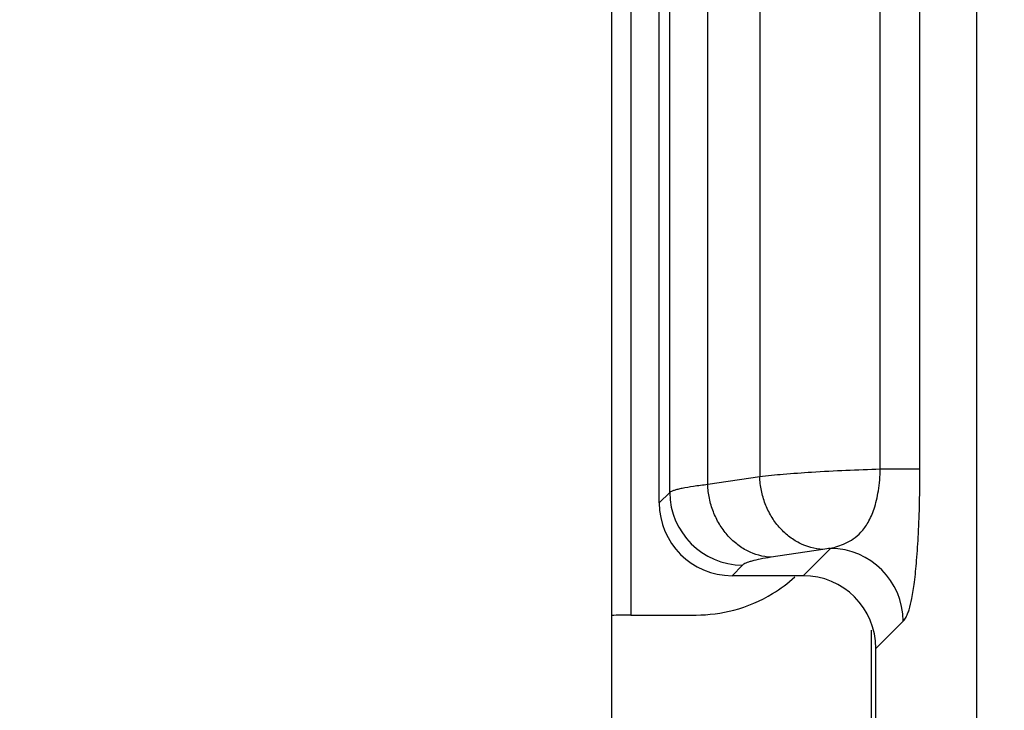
# Paper-space layout '170608_CRESCAD_1' of a CAD drawing. Header units: inches. Extents: x 0 to 17, y 0 to 11.
# Tile 46 of 139: x 10.0635 to 10.1984, y 6.8288 to 6.9235. Entities that reach past the tile are written whole.
import ezdxf
from ezdxf.enums import TextEntityAlignment as Align

# ---------------------------------------------------------------- set-up
doc = ezdxf.new("R2010")
doc.units = ezdxf.units.IN
doc.header["$LTSCALE"] = 0.935
doc.header["$MEASUREMENT"] = 0
doc.layers.get('0').update_dxf_attribs({"linetype": 'CONTINUOUS'})
doc.layers.add('DIM', color=7, linetype='CONTINUOUS')
doc.styles.get("Standard").update_dxf_attribs({"font": 'simplex.shx'})
doc.dimstyles.new('DIMSTYLE_1', dxfattribs={"dimtxt": 0.125, "dimasz": 0.18, "dimexe": 0.125, "dimexo": 0.0625, "dimgap": 0.0625, "dimtad": 0, "dimtih": 1, "dimtoh": 1, "dimdec": 3, "dimzin": 4, "dimdsep": 46, "dimtxsty": 'STANDARD', "dimblk": '_FILLED', "dimblk1": '_FILLED', "dimblk2": '_FILLED', "dimcen": 0.09, "dimadec": 0, "dimazin": 0, "dimtp": 0.001, "dimtm": 0.001, "dimtfac": 1, "dimtdec": 3, "dimtofl": 0, "dimtmove": 0, "dimatfit": 3, "dimldrblk": '_FILLED', "dimfxl": 1, "dimtolj": 1, "dimtzin": 4, "dimarcsym": 0})

# ---------------------------------------------------------------- blocks, each defined once
blk = doc.blocks.new('_FILLED')
at = {"color": 0, "linetype": 'BYBLOCK'}
blk.add_solid([(0, 0), (-1, 0.1736111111), (-1, -0.1736111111)], dxfattribs=at)
blk = doc.blocks.new('*D1')
at = {"layer": 'DIM', "color": 5, "linetype": 'CONTINUOUS'}
for p, q in [((9.3397809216, 8.7082803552), (11.1813757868, 8.7082803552)), ((11.0563757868, 8.7082803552), (11.0563757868, 6.8980497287)), ((11.0563757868, 5.1402803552), (11.0563757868, 6.4605497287)), ((10.2899315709, 5.1402803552), (11.1813757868, 5.1402803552))]:
    blk.add_line(p, q, dxfattribs=at)
at = {"layer": 'DIM', "color": 5, "linetype": 'CONTINUOUS', "xscale": 0.18, "yscale": 0.18, "zscale": 0.18}
for p, rotation in [((11.0563757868, 8.7082803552), 90), ((11.0563757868, 5.1402803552), 270)]:
    blk.add_blockref('_FILLED', p, dxfattribs=dict(at, rotation=rotation))
at = {"layer": 'DIM', "color": 5, "linetype": 'CONTINUOUS'}
for s, p, p2 in [('3.568', (10.6188757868, 6.7105497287), (11.2438757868, 6.7105497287)), ('[', (10.6188757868, 6.5230497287), (10.7438757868, 6.5230497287)), (']', (11.3688757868, 6.5230497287), (11.4938757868, 6.5230497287)), ('90,63', (10.7438757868, 6.5230497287), (11.3688757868, 6.5230497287))]:
    blk.add_text(s, height=0.125, dxfattribs=at).set_placement(p, p2, align=Align.FIT)

psp = doc.layouts.new('170608_CRESCAD_1')

# ---------------------------------------------------------------- linework, layer by layer
at = {"color": 7, "linetype": 'CONTINUOUS'}
for p, q in [((10.1945523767, 7.7468184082), (10.1945523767, 6.1017423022)), ((10.1446102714, 6.1360303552), (10.1446102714, 7.7130303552)), ((10.1472095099, 7.0066688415), (10.1472095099, 6.8418918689)), ((10.1511102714, 6.8572423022), (10.1511102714, 6.9913184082)), ((10.1525447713, 6.858676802), (10.1525447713, 6.9898839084)), ((10.157751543, 6.8597603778), (10.157751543, 6.9888003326)), ((10.1648600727, 6.9877231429), (10.1648600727, 6.8608375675)), ((10.1813754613, 6.8618649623), (10.1813754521, 6.9866957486)), ((10.1868059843, 6.861864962), (10.1868059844, 6.9866957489)), ((10.1868059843, 6.861864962), (10.1813754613, 6.8618649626)), ((10.1648600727, 6.8608375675), (10.157751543, 6.8597603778)), ((10.1525447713, 6.858676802), (10.1511102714, 6.8572423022)), ((10.1735203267, 6.8508756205), (10.1664117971, 6.8497984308)), ((10.1708140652, 6.8472803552), (10.1745549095, 6.8510211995)), ((10.1625067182, 6.848714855), (10.1610722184, 6.8472803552)), ((10.1708140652, 6.8472803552), (10.1610722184, 6.8472803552)), ((10.1472095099, 6.8418918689), (10.1561434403, 6.8418918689)), ((10.1807760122, 6.8373184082), (10.1845168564, 6.8410592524)), ((10.1801103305, 6.8398086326), (10.1801103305, 6.8112257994)), ((10.1807760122, 6.8105601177), (10.1807760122, 6.8373184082))]:
    psp.add_line(p, q, dxfattribs=at)
for centre, radius, start, end in [((10.1625969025, 6.8587669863), 0.010052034, 180.5140244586, 269.4859755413), ((10.181462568, 6.798181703), 0.0532890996, 97.4479869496, 98.571334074), ((10.1744647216, 6.8409690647), 0.0100520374, 0.5140438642, 89.4859561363), ((10.1562374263, 6.8618057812), 0.0199086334, 301.471485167, 312.3980037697), ((10.1562295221, 6.8618561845), 0.0199557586, 284.7582659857, 301.4152893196), ((10.1561435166, 6.862261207), 0.020369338, 269.9997852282, 284.7019866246)]:
    psp.add_arc(centre, radius, start, end, dxfattribs=at)
for centre, major_axis, ratio, start_param, end_param in [((10.1611484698, 6.8573185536), (0.0071249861, 0.0071249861), 0.9924325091, -3.9231927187, -2.3599925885), ((10.1707378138, 6.8372421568), (0.0071249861, 0.0071249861), 0.9924325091, -0.7816000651, 0.7816000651), ((10.1472095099, 6.8414544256), (0.005, 0), 0.0874886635, 1.5707963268, 2.1227651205)]:
    psp.add_ellipse(centre, major_axis=major_axis, ratio=ratio, start_param=start_param, end_param=end_param, dxfattribs=at)
for points, knots in [([(10.1813754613, 6.8618649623), (10.1782414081, 6.861760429), (10.1738103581, 6.8615687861), (10.1683068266, 6.8611821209), (10.1659357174, 6.8609598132), (10.1648600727, 6.8608375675)], [0, 0, 0, 0, 0.5684017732, 0.8037709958, 1, 1, 1, 1]), ([(10.1745549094, 6.8510211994), (10.1748889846, 6.8511089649), (10.1755837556, 6.8513058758), (10.1766447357, 6.8517073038), (10.1777423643, 6.852314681), (10.1788290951, 6.8532488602), (10.1798259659, 6.8546398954), (10.1804684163, 6.8561615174), (10.1808836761, 6.8576440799), (10.1812353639, 6.8594490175), (10.1813548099, 6.8608813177), (10.1813754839, 6.861864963)], [0, 0, 0, 0, 0.07404298, 0.1547076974, 0.2426769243, 0.3416053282, 0.4592847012, 0.6061652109, 0.6931645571, 0.7890975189, 1, 1, 1, 1]), ([(10.1845168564, 6.8410592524), (10.184677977, 6.8412204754), (10.1848973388, 6.8415439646), (10.1851373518, 6.8420703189), (10.1854277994, 6.8429042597), (10.1857572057, 6.8443501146), (10.186096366, 6.8466082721), (10.18639093, 6.8495775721), (10.1866228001, 6.8532186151), (10.186771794, 6.8573931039), (10.1868061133, 6.860338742), (10.1868059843, 6.861864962)], [0, 0, 0, 0, 0.032386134, 0.0545659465, 0.0822087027, 0.157659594, 0.2648205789, 0.4065469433, 0.5814794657, 0.7831436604, 1, 1, 1, 1]), ([(10.157751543, 6.8597603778), (10.1570934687, 6.8596857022), (10.1559201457, 6.859537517), (10.1545504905, 6.8593098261), (10.1536791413, 6.8591133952), (10.1531935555, 6.8589769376), (10.1528235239, 6.8588404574), (10.1526210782, 6.8587342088), (10.1525447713, 6.858676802)], [0, 0, 0, 0, 0.3716847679, 0.6636519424, 0.7786804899, 0.8728718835, 0.946410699, 1, 1, 1, 1]), ([(10.1664117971, 6.8497984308), (10.1652985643, 6.8498542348), (10.1636033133, 6.8503378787), (10.1616664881, 6.8515871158), (10.1603648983, 6.8528401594), (10.1592837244, 6.8543396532), (10.1584654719, 6.8560382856), (10.15793252, 6.8578643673), (10.1577754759, 6.859128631), (10.157751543, 6.8597603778)], [0, 0, 0, 0, 0.2320110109, 0.3533751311, 0.4779119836, 0.6056441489, 0.7362380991, 0.8684072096, 1, 1, 1, 1]), ([(10.1735203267, 6.8508756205), (10.1724070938, 6.8509314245), (10.1707118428, 6.8514150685), (10.1687750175, 6.8526643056), (10.1674734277, 6.8539173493), (10.1663922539, 6.8554168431), (10.1655740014, 6.8571154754), (10.1650410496, 6.8589415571), (10.1648840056, 6.8602058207), (10.1648600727, 6.8608375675)], [0, 0, 0, 0, 0.2320110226, 0.3533751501, 0.4779120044, 0.6056441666, 0.7362381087, 0.8684072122, 1, 1, 1, 1]), ([(10.1664117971, 6.8497984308), (10.1659173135, 6.8497235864), (10.16503482, 6.8495749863), (10.164007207, 6.8493469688), (10.1633549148, 6.8491507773), (10.1629899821, 6.8490137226), (10.1627110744, 6.8488762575), (10.1625617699, 6.8487701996), (10.1625067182, 6.848714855)], [0, 0, 0, 0, 0.3671694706, 0.6569108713, 0.7719419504, 0.8670569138, 0.942689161, 1, 1, 1, 1])]:
    psp.add_open_spline(points, degree=3, knots=knots, dxfattribs=at)

# ---------------------------------------------------------------- dimensions: what is measured, and where the dimension line sits
at = {"layer": 'DIM', "color": 5, "linetype": 'CONTINUOUS'}
dim = psp.add_linear_dim(base=(11.0563757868, 5.1402803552), p1=(9.2772809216, 8.7082803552), p2=(10.2274315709, 5.1402803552), angle=270, text='<>\\P[]', dimstyle='DIMSTYLE_1', dxfattribs=at)
dim.commit()
dim.dimension.update_dxf_attribs({"geometry": '*D1', "text_midpoint": (11.0563757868, 6.6792997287), "dimtype": 160})

doc.saveas('drawing.dxf')
